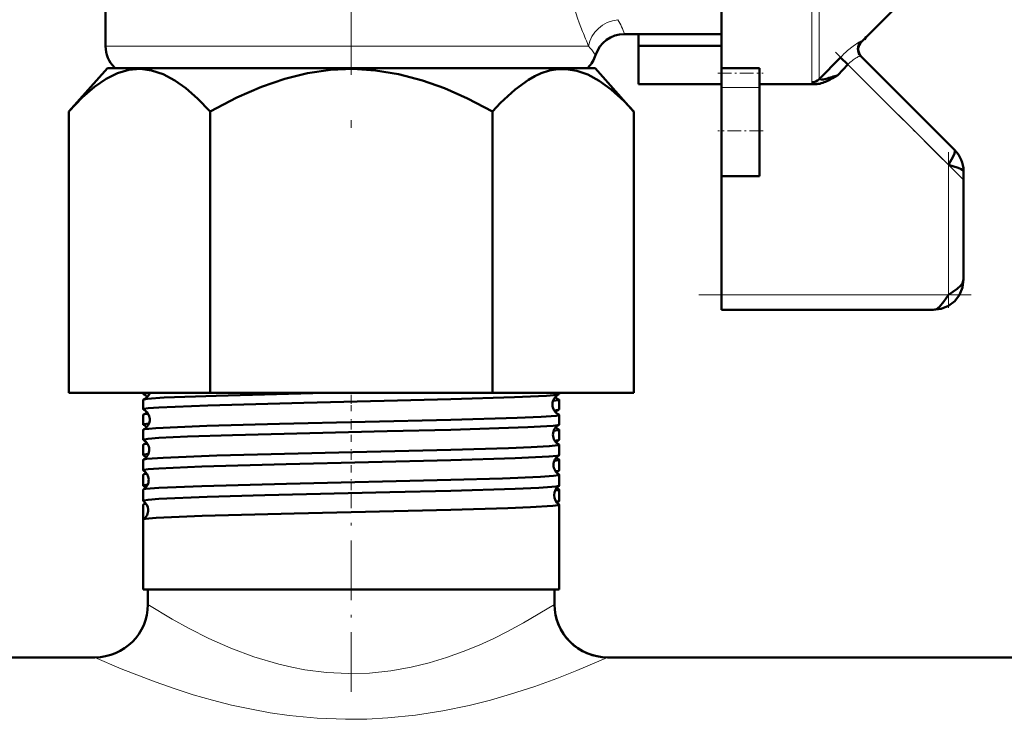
# Model space of a CAD drawing. Extents: x -1351 to 1763, y -1300 to 612.
# Tile 36 of 81: x -60 to 5, y -139 to -93. Entities that reach past the tile are written whole.
import ezdxf

# ---------------------------------------------------------------- set-up
doc = ezdxf.new("R2010")
doc.units = 0
doc.linetypes.add('DASHDOT', pattern=[18.5, 12, -3, 0.5, -3])

msp = doc.modelspace()

# ---------------------------------------------------------------- linework, layer by layer
at = {"color": 7, "linetype": 'DASHDOT', "lineweight": 18}
msp.add_line((-38.398, -66.218), (-38.398, -102.133), dxfattribs=at)
at = {"color": 7, "lineweight": 50}
for p, q in [((-54.648, -83.352), (-54.648, -94.823)), ((-13.898, -86.273), (-13.898, -96.27)), ((-2.603, -92.482), (-4.651, -94.53)), ((-20.332, -94.023), (-13.898, -94.023)), ((-19.398, -94.792), (-19.398, -94.023)), ((-4.452, -94.381), (-4.488, -94.367)), ((-4.457, -94.337), (-4.449, -94.379)), ((-4.449, -94.379), (-4.452, -94.381)), ((-4.449, -94.379), (-4.333, -94.212)), ((-19.398, -97.344), (-19.398, -94.792)), ((-13.898, -94.792), (-19.398, -94.792)), ((-7.439, -97.011), (-6.036, -95.567)), ((-6.036, -95.567), (-5.541, -96.044)), ((1.516, -101.687), (-4.68, -95.492)), ((-54.526, -96.273), (-57.08, -99.139)), ((-24.245, -96.273), (-54.526, -96.273)), ((-54.027, -96.273), (-54.062, -96.238)), ((-22.271, -96.273), (-24.245, -96.273)), ((-22.734, -96.238), (-22.77, -96.273)), ((-22.271, -96.273), (-19.716, -99.139)), ((-13.898, -96.606), (-13.898, -96.27)), ((-13.898, -96.27), (-11.398, -96.27)), ((-11.398, -96.606), (-11.398, -96.27)), ((-6.216, -96.743), (-5.541, -96.044)), ((-13.898, -97.559), (-13.898, -96.606)), ((-11.398, -97.559), (-11.398, -96.606)), ((-7.439, -97.011), (-7.441, -97.024)), ((-6.304, -96.794), (-6.568, -96.946)), ((-6.216, -96.743), (-6.304, -96.794)), ((-13.898, -97.344), (-19.398, -97.344)), ((-13.898, -97.559), (-13.898, -100.421)), ((-11.398, -97.344), (-7.708, -97.344)), ((-11.398, -97.559), (-11.398, -100.421)), ((-57.081, -117.773), (-57.081, -99.14)), ((-47.74, -117.773), (-47.74, -99.14)), ((-29.057, -117.773), (-29.057, -99.14)), ((-19.715, -117.773), (-19.715, -99.14)), ((-13.898, -100.421), (-13.898, -103.421)), ((-11.398, -100.421), (-11.398, -103.421)), ((-13.898, -111.273), (-13.898, -103.421)), ((-11.398, -103.421), (-13.898, -103.421)), ((2.102, -110.273), (2.102, -103.102)), ((-13.898, -112.273), (-13.898, -111.273)), ((0.102, -112.273), (-13.898, -112.273)), ((-57.081, -117.773), (-47.74, -117.773)), ((-52.158, -117.848), (-52.158, -117.774)), ((-47.74, -117.773), (-29.057, -117.773)), ((-29.057, -117.773), (-19.715, -117.773)), ((-24.639, -117.848), (-24.639, -117.773)), ((-52.158, -118.856), (-52.158, -118.23)), ((-24.639, -118.856), (-24.639, -118.23)), ((-52.158, -119.865), (-52.158, -119.222)), ((-24.639, -119.865), (-24.639, -119.222)), ((-52.158, -120.874), (-52.158, -120.214)), ((-24.639, -120.874), (-24.639, -120.214)), ((-52.158, -121.883), (-52.158, -121.206)), ((-24.639, -121.883), (-24.639, -121.206)), ((-52.158, -122.894), (-52.158, -122.197)), ((-24.639, -122.894), (-24.639, -122.197)), ((-52.158, -123.905), (-52.158, -123.187)), ((-24.639, -123.905), (-24.639, -123.187)), ((-52.158, -124.916), (-52.158, -124.177)), ((-24.639, -124.916), (-24.639, -124.177)), ((-52.158, -126.153), (-52.158, -125.166)), ((-24.639, -130.773), (-24.639, -125.166)), ((-52.158, -130.773), (-52.158, -126.154)), ((-24.639, -126.154), (-24.639, -126.153)), ((-24.639, -130.773), (-24.639, -126.154)), ((-31.802, -130.773), (-52.158, -130.773)), ((-51.848, -131.773), (-51.848, -130.773)), ((-24.639, -130.773), (-31.802, -130.773)), ((-24.948, -131.773), (-24.948, -130.773)), ((-24.948, -131.773), (-24.948, -130.773)), ((-298.398, -135.273), (-55.348, -135.273)), ((-55.348, -135.273), (-115.398, -135.273)), ((43.602, -135.273), (-21.448, -135.273)), ((-21.448, -135.273), (264.652, -135.273))]:
    msp.add_line(p, q, dxfattribs=at)
at = {"color": 7, "lineweight": 18}
for p, q in [((-7.934, -97.211), (-7.934, -86.273)), ((-7.439, -86.273), (-7.439, -97.011)), ((-22.693, -94.823), (-54.648, -94.823)), ((-22.734, -96.238), (-54.062, -96.238)), ((1.102, -102.687), (-5.541, -96.044)), ((-11.398, -97.559), (-13.898, -97.559)), ((1.102, -111.273), (1.102, -102.687)), ((-13.898, -111.273), (1.102, -111.273))]:
    msp.add_line(p, q, dxfattribs=at)
at = {"color": 7, "linetype": 'DASHDOT', "lineweight": 18, "ltscale": 0.296928}
msp.add_line((2.027, -103.613), (-6.372, -95.214), dxfattribs=at)
at = {"color": 7, "linetype": 'DASHDOT', "lineweight": 18, "ltscale": 0.075}
msp.add_line((-14.148, -96.606), (-11.148, -96.606), dxfattribs=at)
at = {"color": 7, "linetype": 'DASHDOT', "lineweight": 18, "ltscale": 0.075015}
msp.add_line((-11.148, -100.421), (-14.149, -100.421), dxfattribs=at)
at = {"color": 7, "linetype": 'DASHDOT', "lineweight": 18, "ltscale": 0.257574}
msp.add_line((1.102, -112.132), (1.102, -101.829), dxfattribs=at)
at = {"color": 7, "linetype": 'DASHDOT', "lineweight": 18, "ltscale": 0.45}
msp.add_line((-15.398, -111.273), (2.602, -111.273), dxfattribs=at)
at = {"color": 7, "linetype": 'DASHDOT', "lineweight": 18, "ltscale": 0.032957}
msp.add_line((-38.398, -118.982), (-38.398, -117.663), dxfattribs=at)
at = {"color": 7, "linetype": 'DASHDOT', "lineweight": 18, "ltscale": 0.03981}
msp.add_line((-38.398, -121.02), (-38.398, -119.428), dxfattribs=at)
at = {"color": 7, "linetype": 'DASHDOT', "lineweight": 18, "ltscale": 0.040864}
msp.add_line((-38.398, -123.042), (-38.398, -121.407), dxfattribs=at)
at = {"color": 7, "linetype": 'DASHDOT', "lineweight": 18, "ltscale": 0.042071}
msp.add_line((-38.398, -125.067), (-38.398, -123.384), dxfattribs=at)
at = {"color": 7, "linetype": 'DASHDOT', "lineweight": 18, "ltscale": 0.328996}
msp.add_line((-38.398, -137.566), (-38.398, -124.406), dxfattribs=at)
at = {"color": 7, "lineweight": 18}
for points in [[(-5.569, -95.118), (-5.2, -94.812), (-4.822, -94.555)], [(-4.822, -94.555), (-4.722, -94.508), (-4.691, -94.501), (-4.683, -94.503), (-4.68, -94.505)], [(-22.24, -95.423), (-22.24, -95.419), (-22.243, -95.411), (-22.25, -95.4), (-22.299, -95.336)], [(-4.68, -95.492), (-4.684, -95.488), (-4.696, -95.484), (-4.714, -95.483), (-4.784, -95.498)], [(-7.441, -97.024), (-7.435, -97.039), (-7.424, -97.046), (-7.391, -97.054), (-7.311, -97.05)], [(-7.873, -97.287), (-7.921, -97.248), (-7.933, -97.226), (-7.934, -97.211)], [(-51.848, -131.773), (-50.233, -132.751), (-49.124, -133.365), (-47.826, -134.02), (-46.372, -134.666), (-44.831, -135.245), (-43.187, -135.734), (-42.334, -135.934), (-41.465, -136.098), (-40.034, -136.281), (-38.584, -136.353), (-37.179, -136.313), (-35.788, -136.168), (-34.425, -135.926), (-33.237, -135.635), (-32.089, -135.286), (-30.989, -134.891), (-29.946, -134.464), (-28.966, -134.018), (-28.059, -133.568), (-26.993, -132.995), (-24.948, -131.773)], [(-55.348, -135.273), (-53.614, -136.025), (-51.373, -136.901), (-50.044, -137.365), (-48.846, -137.746), (-47.585, -138.108), (-46.315, -138.429), (-44.999, -138.714), (-43.765, -138.937), (-42.506, -139.119), (-40.652, -139.299), (-38.775, -139.375), (-37.375, -139.361), (-35.982, -139.288), (-34.138, -139.099), (-32.339, -138.818), (-30.599, -138.456), (-29.196, -138.104), (-27.857, -137.718), (-26.26, -137.198), (-24.809, -136.672), (-23.478, -136.147), (-21.448, -135.273)]]:
    msp.add_lwpolyline(points, dxfattribs=at)
at = {"color": 7, "lineweight": 50}
for points in [[(-57.081, -99.14), (-56.199, -98.223), (-55.377, -97.514), (-54.601, -96.986), (-53.858, -96.62), (-53.1, -96.398), (-52.353, -96.332), (-51.604, -96.422), (-50.843, -96.669), (-50.057, -97.085), (-49.33, -97.603), (-48.562, -98.282), (-47.74, -99.14)], [(-47.74, -99.14), (-45.974, -98.223), (-44.331, -97.514), (-42.78, -96.986), (-41.294, -96.62), (-39.777, -96.398), (-38.282, -96.332), (-36.786, -96.422), (-35.264, -96.669), (-33.69, -97.085), (-32.237, -97.603), (-30.7, -98.282), (-29.057, -99.14)], [(-24.195, -96.337), (-24.734, -96.349), (-25.275, -96.441), (-25.824, -96.616), (-26.243, -96.804), (-26.671, -97.042), (-27.563, -97.681), (-28.52, -98.564), (-29.057, -99.14)], [(-24.195, -96.337), (-23.476, -96.446), (-22.744, -96.702), (-21.987, -97.113), (-21.194, -97.694), (-20.349, -98.466), (-19.715, -99.14)], [(1.102, -102.687), (1.412, -102.132), (1.506, -101.918), (1.54, -101.777), (1.536, -101.722), (1.516, -101.687)], [(2.102, -103.102), (2.085, -103.053), (2.056, -103.021), (1.958, -102.959), (1.752, -102.874), (1.102, -102.687)], [(0.102, -112.273), (0.624, -112.21), (1.104, -112.017), (1.525, -111.697), (1.846, -111.275), (2.039, -110.795), (2.102, -110.273)], [(0.102, -112.273), (0.624, -112.21), (1.104, -112.017), (1.525, -111.697), (1.846, -111.275), (2.039, -110.795), (2.102, -110.273)], [(1.102, -111.273), (1.68, -110.881), (1.918, -110.665), (2.03, -110.516), (2.102, -110.273)], [(0.102, -112.273), (0.312, -112.219), (0.516, -112.068), (0.806, -111.721), (1.102, -111.273)], [(-52.158, -117.848), (-52.157, -117.846), (-52.153, -117.84), (-52.145, -117.834), (-52.116, -117.823), (-51.782, -117.773)], [(-52.136, -118.212), (-52.087, -118.198), (-51.908, -118.169), (-50.769, -118.086), (-47.322, -117.956), (-40.136, -117.773)], [(-31.802, -118.192), (-27.606, -118.063), (-25.489, -117.962), (-24.783, -117.895), (-24.658, -117.865)], [(-52.158, -118.856), (-52.156, -118.852), (-52.154, -118.848), (-52.145, -118.842), (-52.121, -118.833), (-51.833, -118.786), (-51.128, -118.731), (-47.886, -118.596), (-41.536, -118.426), (-31.802, -118.192)], [(-25.052, -118.307), (-24.685, -118.256), (-24.653, -118.244), (-24.644, -118.238), (-24.639, -118.233), (-24.639, -118.23)], [(-52.139, -119.206), (-52.078, -119.188), (-51.831, -119.153)], [(-24.976, -118.927), (-24.718, -118.891), (-24.656, -118.872)], [(-52.158, -119.865), (-52.157, -119.862), (-52.153, -119.856), (-52.144, -119.85), (-52.114, -119.839), (-51.77, -119.788)], [(-52.141, -120.199), (-52.075, -120.18), (-51.793, -120.141), (-51.322, -120.104), (-49.888, -120.03), (-47.956, -119.961), (-43.136, -119.829), (-31.802, -119.56)], [(-31.802, -119.56), (-27.416, -119.426), (-25.839, -119.355), (-24.849, -119.278), (-24.697, -119.251), (-24.656, -119.238), (-24.644, -119.231), (-24.641, -119.227), (-24.639, -119.222)], [(-52.158, -120.874), (-52.156, -120.869), (-52.154, -120.866), (-52.145, -120.86), (-52.121, -120.85), (-51.833, -120.804), (-51.13, -120.749), (-49.238, -120.661), (-46.258, -120.564), (-36.014, -120.313), (-31.802, -120.209)], [(-31.802, -120.209), (-26.712, -120.043), (-25.047, -119.943), (-24.726, -119.901), (-24.654, -119.88)], [(-25.011, -120.288), (-24.681, -120.239), (-24.652, -120.228), (-24.643, -120.223), (-24.639, -120.217), (-24.639, -120.214)], [(-52.143, -121.191), (-52.091, -121.175), (-51.873, -121.142)], [(-24.932, -120.94), (-24.705, -120.905), (-24.652, -120.888)], [(-52.145, -122.183), (-52.105, -122.169), (-51.943, -122.141), (-50.848, -122.058), (-47.283, -121.923), (-39.212, -121.72), (-31.802, -121.544)], [(-31.802, -121.544), (-28.002, -121.431), (-26.498, -121.372), (-25.298, -121.304), (-24.714, -121.239), (-24.662, -121.224), (-24.647, -121.217), (-24.641, -121.212), (-24.64, -121.21), (-24.639, -121.206)], [(-52.158, -121.883), (-52.157, -121.881), (-52.153, -121.875), (-52.146, -121.87), (-52.119, -121.859), (-51.814, -121.811)], [(-52.158, -122.894), (-52.156, -122.889), (-52.154, -122.886), (-52.144, -122.879), (-52.121, -122.87), (-51.832, -122.824), (-51.131, -122.769), (-48.288, -122.646), (-42.711, -122.491), (-31.802, -122.228)], [(-31.802, -122.228), (-27.555, -122.097), (-25.319, -121.985), (-24.765, -121.927), (-24.675, -121.907), (-24.65, -121.897)], [(-24.968, -122.266), (-24.676, -122.22), (-24.65, -122.21), (-24.643, -122.204), (-24.639, -122.199), (-24.639, -122.197)], [(-24.888, -122.955), (-24.694, -122.922), (-24.649, -122.906)], [(-52.148, -124.165), (-52.116, -124.152), (-51.99, -124.128), (-51.123, -124.054), (-48.274, -123.934), (-42.672, -123.782), (-31.802, -123.525)], [(-52.146, -123.174), (-52.103, -123.159), (-51.917, -123.128)], [(-31.802, -123.525), (-28.398, -123.426), (-25.874, -123.322), (-25.028, -123.262), (-24.683, -123.212), (-24.655, -123.202), (-24.644, -123.196), (-24.641, -123.192), (-24.639, -123.187)], [(-52.158, -123.905), (-52.157, -123.902), (-52.154, -123.897), (-52.147, -123.892), (-52.124, -123.882), (-51.859, -123.837)], [(-52.158, -124.916), (-52.156, -124.911), (-52.154, -124.908), (-52.144, -124.902), (-52.121, -124.893), (-51.832, -124.846), (-51.131, -124.791), (-47.93, -124.657), (-44.12, -124.548), (-35.835, -124.35), (-31.802, -124.249)], [(-31.802, -124.249), (-27.546, -124.118), (-25.979, -124.048), (-24.849, -123.961), (-24.686, -123.931), (-24.648, -123.916)], [(-24.922, -124.241), (-24.671, -124.198), (-24.649, -124.189), (-24.642, -124.184), (-24.639, -124.179), (-24.639, -124.177)], [(-24.842, -124.972), (-24.683, -124.942), (-24.647, -124.927)], [(-52.15, -126.144), (-52.124, -126.132), (-52.019, -126.11), (-51.292, -126.042), (-48.257, -125.912), (-42.182, -125.748), (-31.802, -125.503)], [(-52.149, -125.155), (-52.113, -125.141), (-51.962, -125.113)], [(-31.802, -125.503), (-28.032, -125.392), (-26.537, -125.333), (-25.053, -125.243), (-24.705, -125.197), (-24.659, -125.183), (-24.646, -125.176), (-24.641, -125.172), (-24.64, -125.169), (-24.639, -125.166)]]:
    msp.add_lwpolyline(points, dxfattribs=at)
at = {"color": 7, "lineweight": 18}
for centre, radius, start, end in [((0.896, -84.361), 25.799, 196.00658, 201.60334), ((-24.019, -95.109), 3.843, 16.40624, 32.03513), ((5.937, -82.447), 31.19, 201.46255, 203.3783), ((-27.026, -98.569), 5.728, 34.37321, 40.84202), ((-4.646, -94.496), 0.0349, 194.75919, 261.04944), ((0.144, -101.527), 8.586, 131.71228, 136.03951), ((-3.88, -97.473), 2.183, 120.70189, 129.31915), ((-4.282, -96.811), 1.409, 115.06275, 120.3745), ((-4.547, -96.233), 0.773, 107.88208, 115.42614), ((-3.438, -98.012), 2.88, 129.31527, 136.90739), ((-7.585, -96.715), 0.64, 243.33889, 258.99901)]:
    msp.add_arc(centre, radius, start, end, dxfattribs=at)
at = {"color": 7, "lineweight": 50}
for centre, radius, start, end in [((-20.332, -96.023), 2, 89.99745, 162.54777), ((-52.648, -94.823), 2, 180.00001, 224.99982), ((-4.185, -94.999), 0.699, 135.07909, 224.89331), ((-4.156, -95.025), 0.7, 135, 225), ((-24.148, -94.823), 2, 315, 342.54626), ((-7.73, -94.335), 2.748, 278.75975, 285.61429), ((-9.524, -87.631), 9.688, 285.16155, 287.49439), ((-9.535, -91.679), 6.045, 295.53129, 299.38971), ((-10.559, -84.03), 13.434, 287.08854, 288.86056), ((-7.728, -95.924), 1.42, 270.82612, 287.22904), ((-8.102, -94.7), 2.701, 287.11405, 295.72412), ((0.118, -103.095), 1.984, 359.80797, 45.19203), ((0.118, -103.095), 1.984, 359.80797, 45.192), ((-52.133, -117.839), 0.0267, 201.44052, 258.91878), ((-52.428, -118.514), 0.71, 41.27814, 65.92747), ((-52.42, -117.544), 0.726, 293.04316, 341.58894), ((-24.354, -118.532), 0.734, 114.54686, 180.51733), ((-24.663, -117.839), 0.0267, 281.08121, 338.55948), ((-52.131, -118.241), 0.0293, 99.14109, 156.24765), ((-24.389, -117.561), 0.705, 223.34409, 247.33739), ((-24.665, -118.241), 0.0293, 23.75234, 80.85891), ((-52.135, -118.848), 0.024, 199.28673, 256.95595), ((-52.461, -119.532), 0.734, 2.87226, 64.13914), ((-52.427, -118.558), 0.709, 294.01177, 316.65268), ((-24.353, -118.539), 0.734, 180.02431, 245.48286), ((-24.347, -119.519), 0.717, 115.51312, 138.60189), ((-24.661, -118.848), 0.024, 283.04405, 340.71327), ((-52.134, -119.232), 0.026, 101.02462, 158.50167), ((-52.462, -119.538), 0.735, 295.88205, 3.29433), ((-24.663, -119.232), 0.026, 21.49833, 78.97538), ((-52.137, -119.858), 0.0218, 197.42597, 254.90532), ((-52.136, -120.222), 0.0234, 102.96992, 160.48751), ((-52.467, -120.518), 0.716, 41.37184, 63.11576), ((-24.317, -120.533), 0.736, 117.26506, 180.45056), ((-24.35, -119.557), 0.711, 223.3701, 244.60192), ((-24.661, -120.222), 0.0234, 19.5125, 77.03007), ((-24.659, -119.858), 0.0218, 285.09468, 342.57404), ((-52.139, -120.868), 0.02, 195.74293, 252.79657), ((-52.497, -121.533), 0.735, 2.91292, 61.36246), ((-52.466, -120.553), 0.715, 296.83787, 316.57669), ((-24.317, -120.538), 0.735, 180.07461, 242.78094), ((-24.311, -121.52), 0.718, 118.3336, 138.55864), ((-24.658, -120.868), 0.02, 287.20342, 344.25707), ((-52.138, -121.212), 0.0212, 104.99583, 162.3868), ((-52.498, -121.537), 0.737, 298.66161, 3.25454), ((-24.659, -121.212), 0.0212, 17.6132, 75.00417), ((-52.14, -121.879), 0.0184, 194.03172, 250.68527), ((-52.139, -122.202), 0.0194, 106.97896, 164.16468), ((-52.507, -122.524), 0.724, 41.4774, 60.12656), ((-24.281, -122.534), 0.737, 120.12083, 180.40815), ((-24.316, -121.559), 0.709, 223.3189, 241.77993), ((-24.657, -122.202), 0.0194, 15.83532, 73.02103), ((-24.657, -121.879), 0.0184, 289.31473, 345.96829), ((-52.141, -122.89), 0.0171, 192.55589, 248.49048), ((-52.533, -123.533), 0.737, 2.95368, 58.42055), ((-52.503, -122.551), 0.718, 299.7713, 316.55784), ((-24.281, -122.537), 0.737, 180.11646, 239.91664), ((-24.272, -123.525), 0.725, 121.36634, 138.54119), ((-24.655, -122.89), 0.0171, 291.50952, 347.4441), ((-52.141, -123.191), 0.0178, 109.2015, 165.84694), ((-52.534, -123.537), 0.738, 301.57117, 3.21843), ((-24.656, -123.191), 0.0178, 14.15307, 70.7985), ((-52.142, -123.901), 0.016, 191.30655, 246.47276), ((-52.142, -124.18), 0.0164, 111.36627, 167.45828), ((-52.543, -124.525), 0.725, 41.49359, 57.0847), ((-24.245, -124.534), 0.738, 123.1304, 180.37034), ((-24.275, -123.549), 0.721, 223.4719, 238.7151), ((-24.655, -124.18), 0.0164, 12.54172, 68.63374), ((-24.654, -123.901), 0.016, 293.52725, 348.69345), ((-52.143, -124.914), 0.015, 189.93588, 244.01384), ((-52.569, -125.534), 0.738, 2.97965, 55.35032), ((-52.541, -124.548), 0.722, 302.8423, 316.52022), ((-24.245, -124.537), 0.738, 180.14436, 236.91476), ((-24.234, -125.527), 0.728, 124.4941, 138.52609), ((-24.653, -124.914), 0.015, 295.98616, 350.06412), ((-52.143, -125.169), 0.0153, 113.48611, 168.66578), ((-52.57, -125.536), 0.739, 304.65828, 3.17974), ((-24.654, -125.169), 0.0153, 11.33421, 66.51388), ((-52.144, -126.157), 0.0143, 115.76184, 169.94695), ((-55.348, -131.773), 3.5, 270, 360), ((-55.348, -131.773), 3.5, 270.00005, 359.99989), ((-21.448, -131.773), 3.5, 180.00012, 269.99995), ((-21.448, -131.773), 3.5, 179.99999, 270)]:
    msp.add_arc(centre, radius, start, end, dxfattribs=at)
at = {"color": 7, "lineweight": 18}
msp.add_ellipse((-20.76, -94.823), major_axis=(1.8, 0.872), ratio=0.854078, start_param=1.178262, end_param=2.625353, dxfattribs=at)
at = {"color": 7, "lineweight": 50}
msp.add_ellipse((-7.934, -96.53), major_axis=(0.7, 0), ratio=0.972233, start_param=4.712389, end_param=5.497789, dxfattribs=at)

doc.saveas('drawing.dxf')
